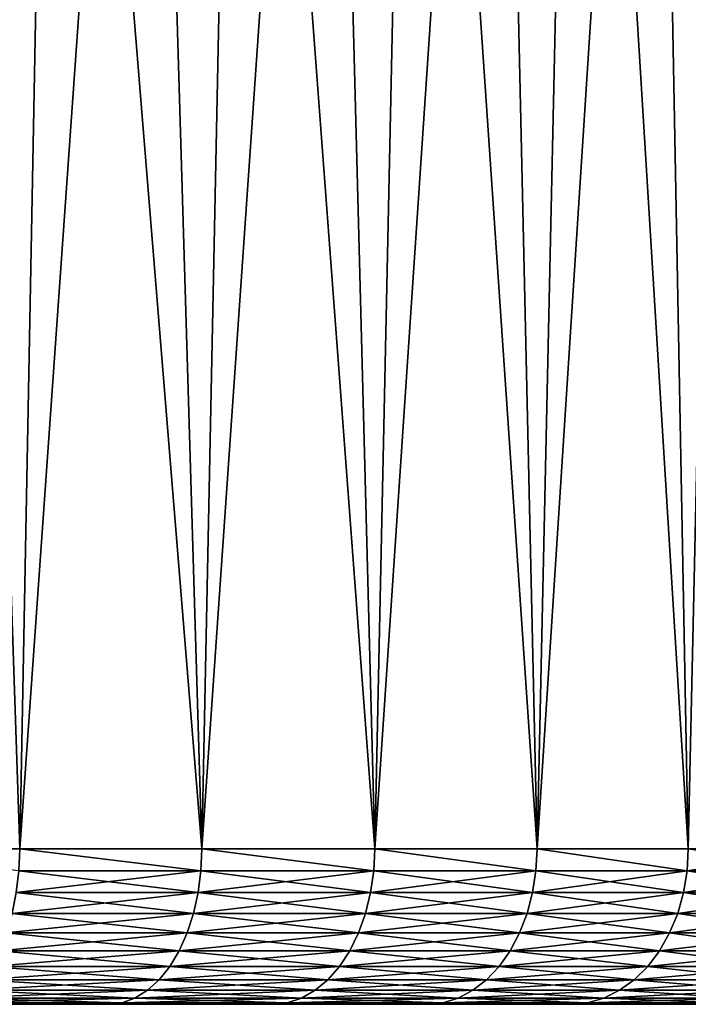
# Model space of a CAD drawing. Header units: metres. Extents: x -105 to 105, y -68 to 103.
# Tile 75 of 256: x -58.78 to -52.33, y 84.09 to 93.59. Entities that reach past the tile are written whole.
import ezdxf

# ---------------------------------------------------------------- set-up
doc = ezdxf.new("R2010")
doc.units = ezdxf.units.M
doc.layers.add('solid_FIT-BATH-150_SW0001', color=7, linetype='CONTINUOUS')

msp = doc.modelspace()

# ---------------------------------------------------------------- linework, layer by layer
at = {"layer": 'solid_FIT-BATH-150_SW0001'}
for points in [[(-58.780521, 85.585892, -25.940941), (-60.622257, 85.585892, -27.03372), (-59.372124, 103.085892, -26.311424)], [(-58.780521, 85.585892, -25.940941), (-59.372124, 103.085892, -26.311424), (-58.446823, 103.085892, -25.723301)], [(-58.78083, 85.585892, 24.534143), (-58.446777, 103.085892, 24.316277), (-59.372086, 103.085892, 24.904404)], [(-58.78083, 85.585892, 24.534143), (-57.021729, 85.585892, 23.312784), (-58.446777, 103.085892, 24.316277)], [(-58.780521, 85.585892, -25.940941), (-58.446823, 103.085892, -25.723301), (-57.544865, 103.085892, -25.102619)], [(-57.021435, 85.585892, -24.719561), (-58.780521, 85.585892, -25.940941), (-57.544865, 103.085892, -25.102619)], [(-57.021729, 85.585892, 23.312784), (-57.544819, 103.085892, 23.695587), (-58.446777, 103.085892, 24.316277)], [(-57.021435, 85.585892, -24.719561), (-57.544865, 103.085892, -25.102619), (-56.665001, 103.085892, -24.44845)], [(-57.021729, 85.585892, 23.312784), (-56.664944, 103.085892, 23.041409), (-57.544819, 103.085892, 23.695587)], [(-57.021729, 85.585892, 23.312784), (-55.35424, 85.585892, 21.969044), (-56.664944, 103.085892, 23.041409)], [(-57.021435, 85.585892, -24.719561), (-56.665001, 103.085892, -24.44845), (-55.809441, 103.085892, -23.762575)], [(-55.353962, 85.585892, -23.375799), (-57.021435, 85.585892, -24.719561), (-55.809441, 103.085892, -23.762575)], [(-55.35424, 85.585892, 21.969044), (-55.80938, 103.085892, 22.355528), (-56.664944, 103.085892, 23.041409)], [(-55.353962, 85.585892, -23.375799), (-55.809441, 103.085892, -23.762575), (-54.980709, 103.085892, -23.046867)], [(-55.35424, 85.585892, 21.969044), (-54.980656, 103.085892, 21.63982), (-55.80938, 103.085892, 22.355528)], [(-55.35424, 85.585892, 21.969044), (-53.786861, 85.585892, 20.509769), (-54.980656, 103.085892, 21.63982)], [(-55.353962, 85.585892, -23.375799), (-54.980709, 103.085892, -23.046867), (-54.177513, 103.085892, -22.300245)], [(-53.786602, 85.585892, -21.916508), (-55.353962, 85.585892, -23.375799), (-54.177513, 103.085892, -22.300245)], [(-53.786861, 85.585892, 20.509769), (-54.177471, 103.085892, 20.893209), (-54.980656, 103.085892, 21.63982)], [(-53.786602, 85.585892, -21.916508), (-54.177513, 103.085892, -22.300245), (-53.4025, 103.085892, -21.525305)], [(-53.786861, 85.585892, 20.509769), (-53.402473, 103.085892, 20.118279), (-54.177471, 103.085892, 20.893209)], [(-53.786861, 85.585892, 20.509769), (-52.327579, 85.585892, 18.9424), (-53.402473, 103.085892, 20.118279)], [(-53.786602, 85.585892, -21.916508), (-53.4025, 103.085892, -21.525305), (-52.657047, 103.085892, -20.72324)], [(-52.327339, 85.585892, -20.349119), (-53.786602, 85.585892, -21.916508), (-52.657047, 103.085892, -20.72324)], [(-52.327579, 85.585892, 18.9424), (-52.657024, 103.085892, 19.316216), (-53.402473, 103.085892, 20.118279)], [(-52.327339, 85.585892, -20.349119), (-52.657047, 103.085892, -20.72324), (-51.940422, 103.085892, -19.89341)], [(-52.327579, 85.585892, 18.9424), (-51.940399, 103.085892, 18.486387), (-52.657024, 103.085892, 19.316216)], [(-52.327579, 85.585892, 18.9424), (-50.983829, 85.585892, 17.27492), (-51.940399, 103.085892, 18.486387)], [(-58.789028, 85.372414, -25.928261), (-60.622257, 85.585892, -27.03372), (-58.780521, 85.585892, -25.940941)], [(-57.030819, 85.372414, -24.707514), (-58.789028, 85.372414, -25.928261), (-58.780521, 85.585892, -25.940941)], [(-58.789028, 85.372414, 24.521263), (-57.030819, 85.372414, 23.300516), (-58.78083, 85.585892, 24.534143)], [(-57.030819, 85.372414, 23.300516), (-57.021729, 85.585892, 23.312784), (-58.78083, 85.585892, 24.534143)], [(-57.030819, 85.372414, -24.707514), (-58.780521, 85.585892, -25.940941), (-57.021435, 85.585892, -24.719561)], [(-55.364178, 85.372414, -23.364447), (-57.030819, 85.372414, -24.707514), (-57.021435, 85.585892, -24.719561)], [(-57.030819, 85.372414, 23.300516), (-55.364178, 85.372414, 21.957451), (-57.021729, 85.585892, 23.312784)], [(-55.364178, 85.372414, 21.957451), (-55.35424, 85.585892, 21.969044), (-57.021729, 85.585892, 23.312784)], [(-55.364178, 85.372414, -23.364447), (-57.021435, 85.585892, -24.719561), (-55.353962, 85.585892, -23.375799)], [(-53.797592, 85.372414, -21.905907), (-55.364178, 85.372414, -23.364447), (-55.353962, 85.585892, -23.375799)], [(-55.364178, 85.372414, 21.957451), (-53.797592, 85.372414, 20.498909), (-55.35424, 85.585892, 21.969044)], [(-53.797592, 85.372414, 20.498909), (-53.786861, 85.585892, 20.509769), (-55.35424, 85.585892, 21.969044)], [(-53.797592, 85.372414, -21.905907), (-55.353962, 85.585892, -23.375799), (-53.786602, 85.585892, -21.916508)], [(-52.33905, 85.372414, -20.339321), (-53.797592, 85.372414, -21.905907), (-53.786602, 85.585892, -21.916508)], [(-53.797592, 85.372414, 20.498909), (-52.33905, 85.372414, 18.932325), (-53.786861, 85.585892, 20.509769)], [(-52.33905, 85.372414, 18.932325), (-52.327579, 85.585892, 18.9424), (-53.786861, 85.585892, 20.509769)], [(-52.33905, 85.372414, -20.339321), (-53.786602, 85.585892, -21.916508), (-52.327339, 85.585892, -20.349119)], [(-50.995987, 85.372414, -18.672678), (-52.33905, 85.372414, -20.339321), (-52.327339, 85.585892, -20.349119)], [(-52.33905, 85.372414, 18.932325), (-50.983829, 85.585892, 17.27492), (-52.327579, 85.585892, 18.9424)], [(-52.33905, 85.372414, 18.932325), (-50.995987, 85.372414, 17.265682), (-50.983829, 85.585892, 17.27492)], [(-58.813656, 85.163086, -25.889938), (-58.789028, 85.372414, -25.928261), (-57.030819, 85.372414, -24.707514)], [(-57.058117, 85.163086, -24.671045), (-58.813656, 85.163086, -25.889938), (-57.030819, 85.372414, -24.707514)], [(-58.813656, 85.163086, 24.482943), (-57.058117, 85.163086, 23.26405), (-58.789028, 85.372414, 24.521263)], [(-57.058117, 85.163086, 23.26405), (-57.030819, 85.372414, 23.300516), (-58.789028, 85.372414, 24.521263)], [(-57.058117, 85.163086, -24.671045), (-57.030819, 85.372414, -24.707514), (-55.364178, 85.372414, -23.364447)], [(-55.394009, 85.163086, -23.330021), (-57.058117, 85.163086, -24.671045), (-55.364178, 85.372414, -23.364447)], [(-57.058117, 85.163086, 23.26405), (-55.394009, 85.163086, 21.923023), (-57.030819, 85.372414, 23.300516)], [(-55.394009, 85.163086, 21.923023), (-55.364178, 85.372414, 21.957451), (-57.030819, 85.372414, 23.300516)], [(-55.394009, 85.163086, -23.330021), (-55.364178, 85.372414, -23.364447), (-53.797592, 85.372414, -21.905907)], [(-53.829803, 85.163086, -21.873695), (-55.394009, 85.163086, -23.330021), (-53.797592, 85.372414, -21.905907)], [(-55.394009, 85.163086, 21.923023), (-53.829803, 85.163086, 20.466698), (-55.364178, 85.372414, 21.957451)], [(-53.829803, 85.163086, 20.466698), (-53.797592, 85.372414, 20.498909), (-55.364178, 85.372414, 21.957451)], [(-53.829803, 85.163086, -21.873695), (-53.797592, 85.372414, -21.905907), (-52.33905, 85.372414, -20.339321)], [(-52.373478, 85.163086, -20.309492), (-53.829803, 85.163086, -21.873695), (-52.33905, 85.372414, -20.339321)], [(-53.829803, 85.163086, 20.466698), (-52.373478, 85.163086, 18.902494), (-53.797592, 85.372414, 20.498909)], [(-52.373478, 85.163086, 18.902494), (-52.33905, 85.372414, 18.932325), (-53.797592, 85.372414, 20.498909)], [(-52.373478, 85.163086, -20.309492), (-52.33905, 85.372414, -20.339321), (-50.995987, 85.372414, -18.672678)], [(-51.032452, 85.163086, -18.64538), (-52.373478, 85.163086, -20.309492), (-50.995987, 85.372414, -18.672678)], [(-52.373478, 85.163086, 18.902494), (-51.032452, 85.163086, 17.238382), (-52.33905, 85.372414, 18.932325)], [(-51.032452, 85.163086, 17.238382), (-50.995987, 85.372414, 17.265682), (-52.33905, 85.372414, 18.932325)], [(-58.854156, 84.962379, -25.826921), (-58.813656, 85.163086, -25.889938), (-57.058117, 85.163086, -24.671045)], [(-57.103008, 84.962379, -24.611078), (-58.854156, 84.962379, -25.826921), (-57.058117, 85.163086, -24.671045)], [(-58.854156, 84.962379, 24.419924), (-57.103008, 84.962379, 23.204081), (-58.813656, 85.163086, 24.482943)], [(-57.103008, 84.962379, 23.204081), (-57.058117, 85.163086, 23.26405), (-58.813656, 85.163086, 24.482943)], [(-57.103008, 84.962379, -24.611078), (-57.058117, 85.163086, -24.671045), (-55.394009, 85.163086, -23.330021)], [(-55.443062, 84.962379, -23.273407), (-57.103008, 84.962379, -24.611078), (-55.394009, 85.163086, -23.330021)], [(-57.103008, 84.962379, 23.204081), (-55.443062, 84.962379, 21.866411), (-57.058117, 85.163086, 23.26405)], [(-55.443062, 84.962379, 21.866411), (-55.394009, 85.163086, 21.923023), (-57.058117, 85.163086, 23.26405)], [(-55.443062, 84.962379, -23.273407), (-55.394009, 85.163086, -23.330021), (-53.829803, 85.163086, -21.873695)], [(-53.882771, 84.962379, -21.820726), (-55.443062, 84.962379, -23.273407), (-53.829803, 85.163086, -21.873695)], [(-55.443062, 84.962379, 21.866411), (-53.882771, 84.962379, 20.413729), (-55.394009, 85.163086, 21.923023)], [(-53.882771, 84.962379, 20.413729), (-53.829803, 85.163086, 20.466698), (-55.394009, 85.163086, 21.923023)], [(-53.882771, 84.962379, -21.820726), (-53.829803, 85.163086, -21.873695), (-52.373478, 85.163086, -20.309492)], [(-52.430092, 84.962379, -20.260437), (-53.882771, 84.962379, -21.820726), (-52.373478, 85.163086, -20.309492)], [(-53.882771, 84.962379, 20.413729), (-52.430092, 84.962379, 18.853439), (-53.829803, 85.163086, 20.466698)], [(-52.430092, 84.962379, 18.853439), (-52.373478, 85.163086, 18.902494), (-53.829803, 85.163086, 20.466698)], [(-52.430092, 84.962379, -20.260437), (-52.373478, 85.163086, -20.309492), (-51.032452, 85.163086, -18.64538)], [(-51.092419, 84.962379, -18.600489), (-52.430092, 84.962379, -20.260437), (-51.032452, 85.163086, -18.64538)], [(-52.430092, 84.962379, 18.853439), (-51.092419, 84.962379, 17.193491), (-52.373478, 85.163086, 18.902494)], [(-51.092419, 84.962379, 17.193491), (-51.032452, 85.163086, 17.238382), (-52.373478, 85.163086, 18.902494)], [(-58.909702, 84.774384, -25.740494), (-58.854156, 84.962379, -25.826921), (-57.103008, 84.962379, -24.611078)], [(-57.164577, 84.774384, -24.528833), (-58.909702, 84.774384, -25.740494), (-57.103008, 84.962379, -24.611078)], [(-58.909702, 84.774384, 24.333496), (-57.164577, 84.774384, 23.121836), (-58.854156, 84.962379, 24.419924)], [(-57.164577, 84.774384, 23.121836), (-57.103008, 84.962379, 23.204081), (-58.854156, 84.962379, 24.419924)], [(-57.164577, 84.774384, -24.528833), (-57.103008, 84.962379, -24.611078), (-55.443062, 84.962379, -23.273407)], [(-55.510342, 84.774384, -23.195765), (-57.164577, 84.774384, -24.528833), (-55.443062, 84.962379, -23.273407)], [(-57.164577, 84.774384, 23.121836), (-55.510342, 84.774384, 21.788767), (-57.103008, 84.962379, 23.204081)], [(-55.510342, 84.774384, 21.788767), (-55.443062, 84.962379, 21.866411), (-57.103008, 84.962379, 23.204081)], [(-55.510342, 84.774384, -23.195765), (-55.443062, 84.962379, -23.273407), (-53.882771, 84.962379, -21.820726)], [(-53.955418, 84.774384, -21.748079), (-55.510342, 84.774384, -23.195765), (-53.882771, 84.962379, -21.820726)], [(-55.510342, 84.774384, 21.788767), (-53.955418, 84.774384, 20.341084), (-55.443062, 84.962379, 21.866411)], [(-53.955418, 84.774384, 20.341084), (-53.882771, 84.962379, 20.413729), (-55.443062, 84.962379, 21.866411)], [(-53.955418, 84.774384, -21.748079), (-53.882771, 84.962379, -21.820726), (-52.430092, 84.962379, -20.260437)], [(-52.507732, 84.774384, -20.193157), (-53.955418, 84.774384, -21.748079), (-52.430092, 84.962379, -20.260437)], [(-53.955418, 84.774384, 20.341084), (-52.507732, 84.774384, 18.786161), (-53.882771, 84.962379, 20.413729)], [(-52.507732, 84.774384, 18.786161), (-52.430092, 84.962379, 18.853439), (-53.882771, 84.962379, 20.413729)], [(-52.507732, 84.774384, -20.193157), (-52.430092, 84.962379, -20.260437), (-51.092419, 84.962379, -18.600489)], [(-51.174667, 84.774384, -18.538919), (-52.507732, 84.774384, -20.193157), (-51.092419, 84.962379, -18.600489)], [(-52.507732, 84.774384, 18.786161), (-51.174667, 84.774384, 17.131924), (-52.430092, 84.962379, 18.853439)], [(-51.174667, 84.774384, 17.131924), (-51.092419, 84.962379, 17.193491), (-52.430092, 84.962379, 18.853439)], [(-58.979156, 84.602951, -25.632418), (-58.909702, 84.774384, -25.740494), (-57.164577, 84.774384, -24.528833)], [(-57.241566, 84.602951, -24.425987), (-58.979156, 84.602951, -25.632418), (-57.164577, 84.774384, -24.528833)], [(-58.979156, 84.602951, 24.22542), (-57.241566, 84.602951, 23.018991), (-58.909702, 84.774384, 24.333496)], [(-57.241566, 84.602951, 23.018991), (-57.164577, 84.774384, 23.121836), (-58.909702, 84.774384, 24.333496)], [(-57.241566, 84.602951, -24.425987), (-57.164577, 84.774384, -24.528833), (-55.510342, 84.774384, -23.195765)], [(-55.594471, 84.602951, -23.098673), (-57.241566, 84.602951, -24.425987), (-55.510342, 84.774384, -23.195765)], [(-57.241566, 84.602951, 23.018991), (-55.594471, 84.602951, 21.691677), (-57.164577, 84.774384, 23.121836)], [(-55.594471, 84.602951, 21.691677), (-55.510342, 84.774384, 21.788767), (-57.164577, 84.774384, 23.121836)], [(-55.594471, 84.602951, -23.098673), (-55.510342, 84.774384, -23.195765), (-53.955418, 84.774384, -21.748079)], [(-54.046261, 84.602951, -21.657238), (-55.594471, 84.602951, -23.098673), (-53.955418, 84.774384, -21.748079)], [(-55.594471, 84.602951, 21.691677), (-54.046261, 84.602951, 20.250242), (-55.510342, 84.774384, 21.788767)], [(-54.046261, 84.602951, 20.250242), (-53.955418, 84.774384, 20.341084), (-55.510342, 84.774384, 21.788767)], [(-54.046261, 84.602951, -21.657238), (-53.955418, 84.774384, -21.748079), (-52.507732, 84.774384, -20.193157)], [(-52.604824, 84.602951, -20.109028), (-54.046261, 84.602951, -21.657238), (-52.507732, 84.774384, -20.193157)], [(-54.046261, 84.602951, 20.250242), (-52.604824, 84.602951, 18.70203), (-53.955418, 84.774384, 20.341084)], [(-52.604824, 84.602951, 18.70203), (-52.507732, 84.774384, 18.786161), (-53.955418, 84.774384, 20.341084)], [(-52.604824, 84.602951, -20.109028), (-52.507732, 84.774384, -20.193157), (-51.174667, 84.774384, -18.538919)], [(-51.277512, 84.602951, -18.461931), (-52.604824, 84.602951, -20.109028), (-51.174667, 84.774384, -18.538919)], [(-52.604824, 84.602951, 18.70203), (-51.277512, 84.602951, 17.054935), (-52.507732, 84.774384, 18.786161)], [(-51.277512, 84.602951, 17.054935), (-51.174667, 84.774384, 17.131924), (-52.507732, 84.774384, 18.786161)], [(-59.061108, 84.451561, -25.504898), (-58.979156, 84.602951, -25.632418), (-57.241566, 84.602951, -24.425987)], [(-57.332405, 84.451561, -24.30464), (-59.061108, 84.451561, -25.504898), (-57.241566, 84.602951, -24.425987)], [(-59.061108, 84.451561, 24.097902), (-57.332405, 84.451561, 22.897644), (-58.979156, 84.602951, 24.22542)], [(-57.332405, 84.451561, 22.897644), (-57.241566, 84.602951, 23.018991), (-58.979156, 84.602951, 24.22542)], [(-57.332405, 84.451561, -24.30464), (-57.241566, 84.602951, -24.425987), (-55.594471, 84.602951, -23.098673)], [(-55.693737, 84.451561, -22.984116), (-57.332405, 84.451561, -24.30464), (-55.594471, 84.602951, -23.098673)], [(-57.332405, 84.451561, 22.897644), (-55.693737, 84.451561, 21.577118), (-57.241566, 84.602951, 23.018991)], [(-55.693737, 84.451561, 21.577118), (-55.594471, 84.602951, 21.691677), (-57.241566, 84.602951, 23.018991)], [(-55.693737, 84.451561, -22.984116), (-55.594471, 84.602951, -23.098673), (-54.046261, 84.602951, -21.657238)], [(-54.153446, 84.451561, -21.550055), (-55.693737, 84.451561, -22.984116), (-54.046261, 84.602951, -21.657238)], [(-55.693737, 84.451561, 21.577118), (-54.153446, 84.451561, 20.143057), (-55.594471, 84.602951, 21.691677)], [(-54.153446, 84.451561, 20.143057), (-54.046261, 84.602951, 20.250242), (-55.594471, 84.602951, 21.691677)], [(-54.153446, 84.451561, -21.550055), (-54.046261, 84.602951, -21.657238), (-52.604824, 84.602951, -20.109028)], [(-52.719383, 84.451561, -20.009764), (-54.153446, 84.451561, -21.550055), (-52.604824, 84.602951, -20.109028)], [(-54.153446, 84.451561, 20.143057), (-52.719383, 84.451561, 18.602766), (-54.046261, 84.602951, 20.250242)], [(-52.719383, 84.451561, 18.602766), (-52.604824, 84.602951, 18.70203), (-54.046261, 84.602951, 20.250242)], [(-52.719383, 84.451561, -20.009764), (-52.604824, 84.602951, -20.109028), (-51.277512, 84.602951, -18.461931)], [(-51.398857, 84.451561, -18.371092), (-52.719383, 84.451561, -20.009764), (-51.277512, 84.602951, -18.461931)], [(-52.719383, 84.451561, 18.602766), (-51.398857, 84.451561, 16.964094), (-52.604824, 84.602951, 18.70203)], [(-51.398857, 84.451561, 16.964094), (-51.277512, 84.602951, 17.054935), (-52.604824, 84.602951, 18.70203)], [(-59.153881, 84.323311, -25.360538), (-59.061108, 84.451561, -25.504898), (-57.332405, 84.451561, -24.30464)], [(-57.435246, 84.323311, -24.167265), (-59.153881, 84.323311, -25.360538), (-57.332405, 84.451561, -24.30464)], [(-59.153881, 84.323311, 23.953541), (-57.435246, 84.323311, 22.760269), (-59.061108, 84.451561, 24.097902)], [(-57.435246, 84.323311, 22.760269), (-57.332405, 84.451561, 22.897644), (-59.061108, 84.451561, 24.097902)], [(-57.435246, 84.323311, -24.167265), (-57.332405, 84.451561, -24.30464), (-55.693737, 84.451561, -22.984116)], [(-55.80611, 84.323311, -22.854427), (-57.435246, 84.323311, -24.167265), (-55.693737, 84.451561, -22.984116)], [(-57.435246, 84.323311, 22.760269), (-55.80611, 84.323311, 21.447432), (-57.332405, 84.451561, 22.897644)], [(-55.80611, 84.323311, 21.447432), (-55.693737, 84.451561, 21.577118), (-57.332405, 84.451561, 22.897644)], [(-55.80611, 84.323311, -22.854427), (-55.693737, 84.451561, -22.984116), (-54.153446, 84.451561, -21.550055)], [(-54.274784, 84.323311, -21.428713), (-55.80611, 84.323311, -22.854427), (-54.153446, 84.451561, -21.550055)], [(-55.80611, 84.323311, 21.447432), (-54.274784, 84.323311, 20.021717), (-55.693737, 84.451561, 21.577118)], [(-54.274784, 84.323311, 20.021717), (-54.153446, 84.451561, 20.143057), (-55.693737, 84.451561, 21.577118)], [(-54.274784, 84.323311, -21.428713), (-54.153446, 84.451561, -21.550055), (-52.719383, 84.451561, -20.009764)], [(-52.849072, 84.323311, -19.897388), (-54.274784, 84.323311, -21.428713), (-52.719383, 84.451561, -20.009764)], [(-54.274784, 84.323311, 20.021717), (-52.849072, 84.323311, 18.490391), (-54.153446, 84.451561, 20.143057)], [(-52.849072, 84.323311, 18.490391), (-52.719383, 84.451561, 18.602766), (-54.153446, 84.451561, 20.143057)], [(-52.849072, 84.323311, -19.897388), (-52.719383, 84.451561, -20.009764), (-51.398857, 84.451561, -18.371092)], [(-51.536232, 84.323311, -18.268255), (-52.849072, 84.323311, -19.897388), (-51.398857, 84.451561, -18.371092)], [(-52.849072, 84.323311, 18.490391), (-51.536232, 84.323311, 16.861258), (-52.719383, 84.451561, 18.602766)], [(-51.536232, 84.323311, 16.861258), (-51.398857, 84.451561, 16.964094), (-52.719383, 84.451561, 18.602766)], [(-59.255589, 84.220818, -25.20228), (-59.153881, 84.323311, -25.360538), (-57.435246, 84.323311, -24.167265)], [(-57.547981, 84.220818, -24.016666), (-59.255589, 84.220818, -25.20228), (-57.435246, 84.323311, -24.167265)], [(-59.255589, 84.220818, 23.795284), (-57.547981, 84.220818, 22.609671), (-59.153881, 84.323311, 23.953541)], [(-57.547981, 84.220818, 22.609671), (-57.435246, 84.323311, 22.760269), (-59.153881, 84.323311, 23.953541)], [(-57.547981, 84.220818, -24.016666), (-57.435246, 84.323311, -24.167265), (-55.80611, 84.323311, -22.854427)], [(-55.929302, 84.220818, -22.712255), (-57.547981, 84.220818, -24.016666), (-55.80611, 84.323311, -22.854427)], [(-57.547981, 84.220818, 22.609671), (-55.929302, 84.220818, 21.305258), (-57.435246, 84.323311, 22.760269)], [(-55.929302, 84.220818, 21.305258), (-55.80611, 84.323311, 21.447432), (-57.435246, 84.323311, 22.760269)], [(-55.929302, 84.220818, -22.712255), (-55.80611, 84.323311, -22.854427), (-54.274784, 84.323311, -21.428713)], [(-54.407806, 84.220818, -21.295691), (-55.929302, 84.220818, -22.712255), (-54.274784, 84.323311, -21.428713)], [(-55.929302, 84.220818, 21.305258), (-54.407806, 84.220818, 19.888695), (-55.80611, 84.323311, 21.447432)], [(-54.407806, 84.220818, 19.888695), (-54.274784, 84.323311, 20.021717), (-55.80611, 84.323311, 21.447432)], [(-54.407806, 84.220818, -21.295691), (-54.274784, 84.323311, -21.428713), (-52.849072, 84.323311, -19.897388)], [(-52.991245, 84.220818, -19.774195), (-54.407806, 84.220818, -21.295691), (-52.849072, 84.323311, -19.897388)], [(-54.407806, 84.220818, 19.888695), (-52.991245, 84.220818, 18.367197), (-54.274784, 84.323311, 20.021717)], [(-52.991245, 84.220818, 18.367197), (-52.849072, 84.323311, 18.490391), (-54.274784, 84.323311, 20.021717)], [(-52.991245, 84.220818, -19.774195), (-52.849072, 84.323311, -19.897388), (-51.536232, 84.323311, -18.268255)], [(-51.686832, 84.220818, -18.155518), (-52.991245, 84.220818, -19.774195), (-51.536232, 84.323311, -18.268255)], [(-52.991245, 84.220818, 18.367197), (-51.686832, 84.220818, 16.748522), (-52.849072, 84.323311, 18.490391)], [(-51.686832, 84.220818, 16.748522), (-51.536232, 84.323311, 16.861258), (-52.849072, 84.323311, 18.490391)], [(-59.364151, 84.146164, -25.033354), (-59.255589, 84.220818, -25.20228), (-57.547981, 84.220818, -24.016666)], [(-57.66832, 84.146164, -23.855915), (-59.364151, 84.146164, -25.033354), (-57.547981, 84.220818, -24.016666)], [(-59.364151, 84.146164, 23.626356), (-57.66832, 84.146164, 22.448917), (-59.255589, 84.220818, 23.795284)], [(-57.66832, 84.146164, 22.448917), (-57.547981, 84.220818, 22.609671), (-59.255589, 84.220818, 23.795284)], [(-57.66832, 84.146164, -23.855915), (-57.547981, 84.220818, -24.016666), (-55.929302, 84.220818, -22.712255)], [(-56.060802, 84.146164, -22.560497), (-57.66832, 84.146164, -23.855915), (-55.929302, 84.220818, -22.712255)], [(-57.66832, 84.146164, 22.448917), (-56.060802, 84.146164, 21.153502), (-57.547981, 84.220818, 22.609671)], [(-56.060802, 84.146164, 21.153502), (-55.929302, 84.220818, 21.305258), (-57.547981, 84.220818, 22.609671)], [(-56.060802, 84.146164, -22.560497), (-55.929302, 84.220818, -22.712255), (-54.407806, 84.220818, -21.295691)], [(-54.549797, 84.146164, -21.153702), (-56.060802, 84.146164, -22.560497), (-54.407806, 84.220818, -21.295691)], [(-56.060802, 84.146164, 21.153502), (-54.549797, 84.146164, 19.746704), (-55.929302, 84.220818, 21.305258)], [(-54.549797, 84.146164, 19.746704), (-54.407806, 84.220818, 19.888695), (-55.929302, 84.220818, 21.305258)], [(-54.549797, 84.146164, -21.153702), (-54.407806, 84.220818, -21.295691), (-52.991245, 84.220818, -19.774195)], [(-53.143002, 84.146164, -19.642696), (-54.549797, 84.146164, -21.153702), (-52.991245, 84.220818, -19.774195)], [(-54.549797, 84.146164, 19.746704), (-53.143002, 84.146164, 18.235699), (-54.407806, 84.220818, 19.888695)], [(-53.143002, 84.146164, 18.235699), (-52.991245, 84.220818, 18.367197), (-54.407806, 84.220818, 19.888695)], [(-53.143002, 84.146164, -19.642696), (-52.991245, 84.220818, -19.774195), (-51.686832, 84.220818, -18.155518)], [(-51.847584, 84.146164, -18.035181), (-53.143002, 84.146164, -19.642696), (-51.686832, 84.220818, -18.155518)], [(-53.143002, 84.146164, 18.235699), (-51.847584, 84.146164, 16.628183), (-52.991245, 84.220818, 18.367197)], [(-51.847584, 84.146164, 16.628183), (-51.686832, 84.220818, 16.748522), (-52.991245, 84.220818, 18.367197)], [(-59.477356, 84.100883, -24.857203), (-59.364151, 84.146164, -25.033354), (-57.66832, 84.146164, -23.855915)], [(-57.7938, 84.100883, -23.68829), (-59.477356, 84.100883, -24.857203), (-57.66832, 84.146164, -23.855915)], [(-59.477356, 84.100883, 23.450207), (-57.7938, 84.100883, 22.281292), (-59.364151, 84.146164, 23.626356)], [(-59.273766, 84.085892, -24.471828), (-59.477356, 84.100883, -24.857203), (-57.7938, 84.100883, -23.68829)], [(-59.278008, 84.085892, 23.067636), (-57.7938, 84.100883, 22.281292), (-59.477356, 84.100883, 23.450207)], [(-57.7938, 84.100883, 22.281292), (-57.66832, 84.146164, 22.448917), (-59.364151, 84.146164, 23.626356)], [(-59.278008, 84.085892, 23.067636), (-57.585068, 84.085892, 21.856781), (-57.7938, 84.100883, 22.281292)], [(-59.278008, 84.085892, 23.067636), (-59.273766, 84.085892, -24.471828), (-57.585068, 84.085892, 21.856781)], [(-57.581043, 84.085892, -23.26067), (-59.273766, 84.085892, -24.471828), (-57.7938, 84.100883, -23.68829)], [(-57.585068, 84.085892, 21.856781), (-59.273766, 84.085892, -24.471828), (-57.581043, 84.085892, -23.26067)], [(-57.7938, 84.100883, -23.68829), (-57.66832, 84.146164, -23.855915), (-56.060802, 84.146164, -22.560497)], [(-56.197926, 84.100883, -22.40225), (-57.7938, 84.100883, -23.68829), (-56.060802, 84.146164, -22.560497)], [(-57.7938, 84.100883, 22.281292), (-56.197926, 84.100883, 20.995255), (-57.66832, 84.146164, 22.448917)], [(-57.581043, 84.085892, -23.26067), (-57.7938, 84.100883, -23.68829), (-56.197926, 84.100883, -22.40225)], [(-57.585068, 84.085892, 21.856781), (-56.197926, 84.100883, 20.995255), (-57.7938, 84.100883, 22.281292)], [(-56.197926, 84.100883, 20.995255), (-56.060802, 84.146164, 21.153502), (-57.66832, 84.146164, 22.448917)], [(-57.585068, 84.085892, 21.856781), (-55.984932, 84.085892, 20.52562), (-56.197926, 84.100883, 20.995255)], [(-57.585068, 84.085892, 21.856781), (-57.581043, 84.085892, -23.26067), (-55.984932, 84.085892, 20.52562)], [(-55.981144, 84.085892, -21.92922), (-57.581043, 84.085892, -23.26067), (-56.197926, 84.100883, -22.40225)], [(-55.984932, 84.085892, 20.52562), (-57.581043, 84.085892, -23.26067), (-55.981144, 84.085892, -21.92922)], [(-56.197926, 84.100883, -22.40225), (-56.060802, 84.146164, -22.560497), (-54.549797, 84.146164, -21.153702)], [(-54.697857, 84.100883, -21.00564), (-56.197926, 84.100883, -22.40225), (-54.549797, 84.146164, -21.153702)], [(-56.197926, 84.100883, 20.995255), (-54.697857, 84.100883, 19.598642), (-56.060802, 84.146164, 21.153502)], [(-55.981144, 84.085892, -21.92922), (-56.197926, 84.100883, -22.40225), (-54.697857, 84.100883, -21.00564)], [(-55.984932, 84.085892, 20.52562), (-54.697857, 84.100883, 19.598642), (-56.197926, 84.100883, 20.995255)], [(-54.697857, 84.100883, 19.598642), (-54.549797, 84.146164, 19.746704), (-56.060802, 84.146164, 21.153502)], [(-55.984932, 84.085892, 20.52562), (-54.48539, 84.085892, 19.080347), (-54.697857, 84.100883, 19.598642)], [(-55.984932, 84.085892, 20.52562), (-55.981144, 84.085892, -21.92922), (-54.48539, 84.085892, 19.080347)], [(-54.481861, 84.085892, -20.483681), (-55.981144, 84.085892, -21.92922), (-54.697857, 84.100883, -21.00564)], [(-54.48539, 84.085892, 19.080347), (-55.981144, 84.085892, -21.92922), (-54.481861, 84.085892, -20.483681)], [(-54.697857, 84.100883, -21.00564), (-54.549797, 84.146164, -21.153702), (-53.143002, 84.146164, -19.642696)], [(-53.301247, 84.100883, -19.505573), (-54.697857, 84.100883, -21.00564), (-53.143002, 84.146164, -19.642696)], [(-54.697857, 84.100883, 19.598642), (-53.301247, 84.100883, 18.098577), (-54.549797, 84.146164, 19.746704)], [(-54.481861, 84.085892, -20.483681), (-54.697857, 84.100883, -21.00564), (-53.301247, 84.100883, -19.505573)], [(-54.48539, 84.085892, 19.080347), (-53.301247, 84.100883, 18.098577), (-54.697857, 84.100883, 19.598642)], [(-53.301247, 84.100883, 18.098577), (-53.143002, 84.146164, 18.235699), (-54.549797, 84.146164, 19.746704)], [(-54.48539, 84.085892, 19.080347), (-53.095898, 84.085892, 17.529903), (-53.301247, 84.100883, 18.098577)], [(-54.48539, 84.085892, 19.080347), (-54.481861, 84.085892, -20.483681), (-53.095898, 84.085892, 17.529903)], [(-53.092644, 84.085892, -18.932989), (-54.481861, 84.085892, -20.483681), (-53.301247, 84.100883, -19.505573)], [(-53.095898, 84.085892, 17.529903), (-54.481861, 84.085892, -20.483681), (-53.092644, 84.085892, -18.932989)], [(-53.301247, 84.100883, -19.505573), (-53.143002, 84.146164, -19.642696), (-51.847584, 84.146164, -18.035181)], [(-52.015209, 84.100883, -17.909697), (-53.301247, 84.100883, -19.505573), (-51.847584, 84.146164, -18.035181)], [(-53.301247, 84.100883, 18.098577), (-52.015209, 84.100883, 16.502701), (-53.143002, 84.146164, 18.235699)], [(-53.092644, 84.085892, -18.932989), (-53.301247, 84.100883, -19.505573), (-52.015209, 84.100883, -17.909697)], [(-53.095898, 84.085892, 17.529903), (-52.015209, 84.100883, 16.502701), (-53.301247, 84.100883, 18.098577)], [(-52.015209, 84.100883, 16.502701), (-51.847584, 84.146164, 16.628183), (-53.143002, 84.146164, 18.235699)], [(-53.095898, 84.085892, 17.529903), (-51.823666, 84.085892, 15.882761), (-52.015209, 84.100883, 16.502701)], [(-53.095898, 84.085892, 17.529903), (-53.092644, 84.085892, -18.932989), (-51.823666, 84.085892, 15.882761)], [(-51.820705, 84.085892, -17.285622), (-53.092644, 84.085892, -18.932989), (-52.015209, 84.100883, -17.909697)], [(-51.823666, 84.085892, 15.882761), (-53.092644, 84.085892, -18.932989), (-51.820705, 84.085892, -17.285622)]]:
    msp.add_3dface(points, dxfattribs=at)

doc.saveas('drawing.dxf')
